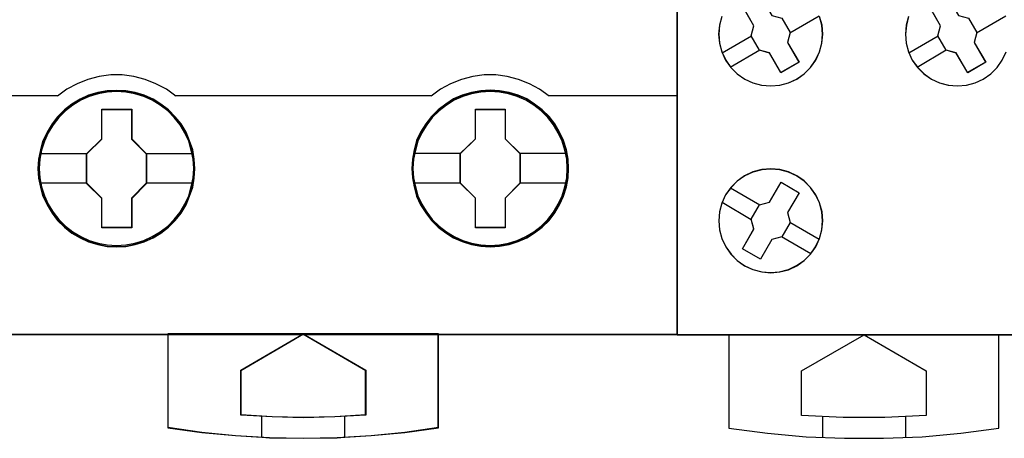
# Model space of a CAD drawing. Header units: millimetres. Extents: x 18084 to 52399, y 38174 to 56392.
# Tile 81 of 250: x 25262 to 25309, y 50757 to 50777. Entities that reach past the tile are written whole.
import ezdxf

# ---------------------------------------------------------------- set-up
doc = ezdxf.new("R2010")
doc.units = ezdxf.units.MM
doc.header["$LTSCALE"] = 100
doc.layers.add('45', color=7, linetype='Continuous')
doc.layers.add('el - schemat', color=7, linetype='Continuous')

# ---------------------------------------------------------------- blocks, each defined once
blk = doc.blocks.new('zw$F2DD')
at = {"layer": '45', "color": 7}
for points in [[(1.7997, 8.8016), (3.6001, 8.8016), (3.6001, 8.8016), (3.6001, 0.4985), (3.6001, 0.4985), (1.7997, 0.4985), (1.7997, 0.4985), (0, 0.4985), (0, 0.4985), (0, 8.8016), (0, 8.8016), (1.7997, 8.8016), (1.7997, 8.8016)], [(1.7997, 8.8011), (3.5995, 8.8011), (3.5995, 0.4991), (1.7997, 0.4991), (0.0005, 0.4991), (0.0005, 8.8011), (1.7997, 8.8011)], [(0.3693, 1.9899), (0.3143, 2.0859), (0.4004, 2.1356), (0.456, 2.0402), (0.5034, 2.0268), (0.5438, 1.9578), (0.5315, 1.9098), (0.586, 1.8151), (0.4993, 1.7648), (0.4449, 1.8595), (0.3963, 1.873), (0.3564, 1.942), (0.3693, 1.9899)], [(1.214, 2.0859), (1.3006, 2.1356), (1.3556, 2.0402), (1.4035, 2.0268), (1.4433, 1.9578), (1.431, 1.9098), (1.486, 1.8151), (1.3995, 1.7648), (1.3445, 1.8595), (1.2959, 1.873), (1.2561, 1.942), (1.269, 1.9899), (1.214, 2.0859)], [(0.667, 0.9243), (0.6858, 0.9642), (0.6969, 1.0058), (0.701, 1.0491), (0.6975, 1.0931), (0.6852, 1.1359), (0.667, 1.1751), (0.6424, 1.2109), (0.6113, 1.2419), (0.5756, 1.2671), (0.5363, 1.2853), (0.4941, 1.2964), (0.4507, 1.2999), (0.4067, 1.2964), (0.3645, 1.2853), (0.3247, 1.2665), (0.2889, 1.2413), (0.2584, 1.2109), (0.2326, 1.1751), (0.2145, 1.1353), (0.2033, 1.0931), (0.1998, 1.0497), (0.2033, 1.0058), (0.2145, 0.9642), (0.2332, 0.9243), (0.2584, 0.8886), (0.2889, 0.8575), (0.3247, 0.8323), (0.3645, 0.8142), (0.4067, 0.803), (0.4501, 0.7989), (0.4935, 0.803), (0.5357, 0.8136), (0.5756, 0.8329), (0.6113, 0.8575), (0.6424, 0.8886), (0.667, 0.9243)], [(0.6665, 0.9246), (0.6853, 0.9644), (0.6964, 1.0059), (0.7005, 1.0491), (0.697, 1.093), (0.6847, 1.1357), (0.6665, 1.1748), (0.642, 1.2105), (0.611, 1.2415), (0.5753, 1.2666), (0.5361, 1.2848), (0.494, 1.2959), (0.4507, 1.2994), (0.4068, 1.2959), (0.3647, 1.2848), (0.325, 1.2661), (0.2893, 1.2409), (0.2589, 1.2105), (0.2331, 1.1748), (0.215, 1.1351), (0.2039, 1.093), (0.2004, 1.0497), (0.2039, 1.0059), (0.215, 0.9644), (0.2337, 0.9246), (0.2589, 0.8889), (0.2893, 0.8579), (0.325, 0.8328), (0.3647, 0.8147), (0.4068, 0.8036), (0.4501, 0.7995), (0.4934, 0.8036), (0.5355, 0.8141), (0.5753, 0.8334), (0.611, 0.8579), (0.642, 0.8889), (0.6665, 0.9246)], [(0.5001, 1.2358), (0.5871, 1.1853), (0.5871, 1.1853), (0.5313, 1.0897), (0.5313, 1.0897), (0.5442, 1.0422), (0.5442, 1.0422), (0.5036, 0.9724), (0.5036, 0.9724), (0.456, 0.9595), (0.456, 0.9595), (0.4007, 0.8639), (0.4007, 0.8639), (0.3137, 0.9137), (0.3137, 0.9137), (0.369, 1.0099), (0.369, 1.0099), (0.3555, 1.0575), (0.3555, 1.0575), (0.396, 1.1273), (0.396, 1.1273), (0.4442, 1.1396), (0.4442, 1.1396), (0.5001, 1.2358), (0.5001, 1.2358)], [(0.4999, 1.2353), (0.5866, 1.185), (0.5309, 1.0896), (0.5438, 1.0422), (0.5034, 0.9726), (0.456, 0.9598), (0.4009, 0.8644), (0.3143, 0.9141), (0.3693, 1.0101), (0.3559, 1.0574), (0.3963, 1.127), (0.4443, 1.1393), (0.4999, 1.2353)], [(0.249, 0.4999), (0.249, 0.0492), (0.249, 0.0492), (0.4344, 0.0246), (0.6205, 0.0076), (0.8066, 0), (0.9938, 0), (1.1799, 0.0076), (1.3659, 0.0246), (1.5503, 0.0492), (1.5503, 0.0492), (1.5503, 0.4999), (0.249, 0.4999)], [(0.5992, 0.3263), (0.9003, 0.4999), (0.9003, 0.4999), (1.2003, 0.3263), (1.2003, 0.3263), (1.2003, 0.1094), (1.2003, 0.1094), (1.0005, 0.1006), (0.7996, 0.1006), (0.5992, 0.1094), (0.5992, 0.1094), (0.5992, 0.3263), (0.5992, 0.3263)]]:
    blk.add_lwpolyline(points, close=True, dxfattribs=at)
for points in [[(0.2145, 2.0358), (0.2034, 1.9937), (0.1993, 1.9503), (0.2034, 1.9069), (0.2145, 1.8647), (0.2327, 1.8249), (0.2579, 1.7891), (0.289, 1.7581), (0.3253, 1.7329), (0.3646, 1.7147), (0.4062, 1.7036), (0.4501, 1.7001), (0.4941, 1.7036), (0.5357, 1.7147), (0.5756, 1.7329), (0.6113, 1.7581), (0.6418, 1.7891), (0.667, 1.8249), (0.6852, 1.8642), (0.6969, 1.9069), (0.701, 1.9497), (0.6975, 1.9937), (0.6858, 2.0358)], [(0.215, 2.0357), (0.2039, 1.9936), (0.1998, 1.9503), (0.2039, 1.907), (0.215, 1.8649), (0.2332, 1.8252), (0.2583, 1.7895), (0.2893, 1.7585), (0.3256, 1.7334), (0.3648, 1.7152), (0.4063, 1.7041), (0.4501, 1.7006), (0.494, 1.7041), (0.5355, 1.7152), (0.5753, 1.7334), (0.611, 1.7585), (0.6414, 1.7895), (0.6665, 1.8252), (0.6847, 1.8643), (0.6964, 1.907), (0.7005, 1.9497), (0.697, 1.9936), (0.6853, 2.0357)], [(1.1139, 2.0358), (1.1034, 1.9937), (1.0993, 1.9503), (1.1028, 1.9069), (1.1139, 1.8647), (1.1321, 1.8249), (1.1579, 1.7891), (1.189, 1.7581), (1.2247, 1.7329), (1.264, 1.7147), (1.3062, 1.7036), (1.3502, 1.7001), (1.3935, 1.7036), (1.4357, 1.7147), (1.475, 1.7329), (1.5108, 1.7581), (1.5418, 1.7891), (1.5664, 1.8249), (1.5852, 1.8642)], [(1.1147, 2.0357), (1.1042, 1.9936), (1.1001, 1.9503), (1.1036, 1.907), (1.1147, 1.8649), (1.1328, 1.8252), (1.1586, 1.7895), (1.1895, 1.7585), (1.2252, 1.7334), (1.2644, 1.7152), (1.3065, 1.7041), (1.3503, 1.7006), (1.3936, 1.7041), (1.4356, 1.7152), (1.4748, 1.7334), (1.5105, 1.7585), (1.5414, 1.7895), (1.566, 1.8252), (1.5847, 1.8643)], [(0.5037, 2.027), (0.5442, 1.9578), (0.5442, 1.9578), (0.5319, 1.9097), (0.5319, 1.9097), (0.5866, 1.8147), (0.5866, 1.8147), (0.4995, 1.7642), (0.4995, 1.7642), (0.4449, 1.8592), (0.4449, 1.8592), (0.396, 1.8727), (0.396, 1.8727), (0.3561, 1.942), (0.3561, 1.942), (0.369, 1.9901), (0.369, 1.9901), (0.369, 1.9901), (0.3137, 2.0863)], [(1.4038, 2.027), (1.4437, 1.9578), (1.4437, 1.9578), (1.4314, 1.9097), (1.4314, 1.9097), (1.4866, 1.8147), (1.4866, 1.8147), (1.3997, 1.7642), (1.3997, 1.7642), (1.3444, 1.8592), (1.3444, 1.8592), (1.2957, 1.8727), (1.2957, 1.8727), (1.2558, 1.942), (1.2558, 1.942), (1.2687, 1.9901), (1.2687, 1.9901), (1.2135, 2.0863)], [(0.5429, 1.9572), (0.684, 2.0391)], [(1.4427, 1.9572), (1.5843, 2.0391)], [(0.2157, 1.8601), (0.3574, 1.9429)], [(1.1158, 1.8601), (1.2568, 1.9429)], [(0.2553, 1.7911), (0.3972, 1.8738)], [(1.1556, 1.7911), (1.2966, 1.8738)], [(0.2561, 1.2089), (0.3972, 1.1262)], [(0.2157, 1.1393), (0.3568, 1.0566)], [(0.5429, 1.0429), (0.6845, 0.9609)], [(0.5026, 0.9732), (0.6442, 0.8913)], [(0.6991, 0.105), (0.6991, 0.0036)], [(1.0993, 0.105), (1.0993, 0.0036)]]:
    blk.add_lwpolyline(points, dxfattribs=at)

msp = doc.modelspace()

# ---------------------------------------------------------------- linework, layer by layer
at = {"layer": '45', "color": 139}
for p, q in [((25265.175, 50774.044), (25264.654, 50773.839)), ((25265.713, 50774.186), (25265.175, 50774.044)), ((25266.278, 50774.26), (25265.713, 50774.186)), ((25266.832, 50774.26), (25266.278, 50774.26)), ((25267.386, 50774.186), (25266.832, 50774.26)), ((25267.935, 50774.044), (25267.386, 50774.186)), ((25268.45, 50773.839), (25267.935, 50774.044)), ((25283.18, 50774.044), (25282.653, 50773.839)), ((25283.728, 50774.186), (25283.18, 50774.044)), ((25284.277, 50774.26), (25283.728, 50774.186)), ((25284.831, 50774.26), (25284.277, 50774.26)), ((25285.385, 50774.186), (25284.831, 50774.26)), ((25285.934, 50774.044), (25285.385, 50774.186)), ((25286.455, 50773.839), (25285.934, 50774.044)), ((25264.156, 50773.571), (25263.707, 50773.235)), ((25264.654, 50773.839), (25264.156, 50773.571)), ((25268.955, 50773.571), (25268.45, 50773.839)), ((25269.404, 50773.235), (25268.955, 50773.571)), ((25282.16, 50773.571), (25281.711, 50773.235)), ((25282.653, 50773.839), (25282.16, 50773.571)), ((25286.943, 50773.571), (25286.455, 50773.839)), ((25287.403, 50773.235), (25286.943, 50773.571)), ((25257.531, 50773.27), (25263.742, 50773.27)), ((25265.231, 50773.22), (25264.828, 50773.038)), ((25265.663, 50773.353), (25265.231, 50773.22)), ((25266.106, 50773.436), (25265.663, 50773.353)), ((25266.554, 50773.463), (25266.106, 50773.436)), ((25267.002, 50773.436), (25266.554, 50773.463)), ((25267.439, 50773.353), (25267.002, 50773.436)), ((25267.871, 50773.22), (25267.439, 50773.353)), ((25268.275, 50773.038), (25267.871, 50773.22)), ((25269.369, 50773.27), (25275.565, 50773.27)), ((25275.53, 50773.27), (25281.746, 50773.27)), ((25283.241, 50773.22), (25282.832, 50773.038)), ((25283.662, 50773.353), (25283.241, 50773.22)), ((25284.11, 50773.436), (25283.662, 50773.353)), ((25284.558, 50773.463), (25284.11, 50773.436)), ((25285.007, 50773.436), (25284.558, 50773.463)), ((25285.449, 50773.353), (25285.007, 50773.436)), ((25285.87, 50773.22), (25285.449, 50773.353)), ((25286.279, 50773.038), (25285.87, 50773.22)), ((25287.368, 50773.27), (25293.581, 50773.27)), ((25264.44, 50772.806), (25264.086, 50772.529)), ((25264.828, 50773.038), (25264.44, 50772.806)), ((25268.662, 50772.806), (25268.275, 50773.038)), ((25269.022, 50772.529), (25268.662, 50772.806)), ((25282.45, 50772.806), (25282.096, 50772.529)), ((25282.832, 50773.038), (25282.45, 50772.806)), ((25286.661, 50772.806), (25286.279, 50773.038)), ((25287.021, 50772.529), (25286.661, 50772.806)), ((25263.776, 50772.209), (25263.499, 50771.855)), ((25264.086, 50772.529), (25263.776, 50772.209)), ((25269.332, 50772.209), (25269.022, 50772.529)), ((25269.62, 50771.855), (25269.332, 50772.209)), ((25281.769, 50772.209), (25281.504, 50771.855)), ((25282.096, 50772.529), (25281.769, 50772.209)), ((25287.336, 50772.209), (25287.021, 50772.529)), ((25287.613, 50771.855), (25287.336, 50772.209)), ((25263.499, 50771.855), (25263.262, 50771.474)), ((25269.846, 50771.474), (25269.62, 50771.855)), ((25281.504, 50771.855), (25281.266, 50771.474)), ((25287.846, 50771.474), (25287.613, 50771.855)), ((25263.262, 50771.474), (25263.073, 50771.065)), ((25270.035, 50771.065), (25269.846, 50771.474)), ((25281.266, 50771.474), (25281.078, 50771.065)), ((25288.028, 50771.065), (25287.846, 50771.474)), ((25263.073, 50771.065), (25262.941, 50770.64)), ((25270.156, 50770.64), (25270.035, 50771.065)), ((25281.078, 50771.065), (25280.956, 50770.64)), ((25288.161, 50770.64), (25288.028, 50771.065)), ((25262.941, 50770.64), (25262.863, 50770.197)), ((25270.245, 50770.197), (25270.156, 50770.64)), ((25280.956, 50770.64), (25280.867, 50770.197)), ((25288.25, 50770.197), (25288.161, 50770.64)), ((25262.863, 50770.197), (25262.83, 50769.744)), ((25262.83, 50769.744), (25262.863, 50769.302)), ((25270.278, 50769.744), (25270.245, 50770.197)), ((25270.245, 50769.302), (25270.278, 50769.744)), ((25270.278, 50769.744), (25270.278, 50769.744)), ((25280.867, 50770.197), (25280.834, 50769.744)), ((25280.834, 50769.744), (25280.867, 50769.302)), ((25288.277, 50769.744), (25288.25, 50770.197)), ((25288.25, 50769.302), (25288.277, 50769.744)), ((25288.277, 50769.744), (25288.277, 50769.744)), ((25262.863, 50769.302), (25262.941, 50768.86)), ((25270.156, 50768.86), (25270.245, 50769.302)), ((25280.867, 50769.302), (25280.956, 50768.86)), ((25288.161, 50768.86), (25288.25, 50769.302)), ((25262.941, 50768.86), (25263.073, 50768.435)), ((25270.035, 50768.435), (25270.156, 50768.86)), ((25280.956, 50768.86), (25281.078, 50768.435)), ((25288.028, 50768.435), (25288.161, 50768.86)), ((25263.073, 50768.435), (25263.262, 50768.02)), ((25269.846, 50768.02), (25270.035, 50768.435)), ((25281.078, 50768.435), (25281.266, 50768.02)), ((25287.846, 50768.02), (25288.028, 50768.435)), ((25263.262, 50768.02), (25263.499, 50767.639)), ((25269.62, 50767.639), (25269.846, 50768.02)), ((25281.266, 50768.02), (25281.504, 50767.639)), ((25287.613, 50767.639), (25287.846, 50768.02)), ((25263.499, 50767.639), (25263.776, 50767.291)), ((25269.332, 50767.291), (25269.62, 50767.639)), ((25281.504, 50767.639), (25281.769, 50767.291)), ((25287.336, 50767.291), (25287.613, 50767.639)), ((25263.776, 50767.291), (25264.086, 50766.97)), ((25264.086, 50766.97), (25264.44, 50766.694)), ((25268.662, 50766.694), (25269.022, 50766.97)), ((25269.022, 50766.97), (25269.332, 50767.291)), ((25281.769, 50767.291), (25282.096, 50766.97)), ((25282.096, 50766.97), (25282.45, 50766.694)), ((25286.661, 50766.694), (25287.021, 50766.97)), ((25287.021, 50766.97), (25287.336, 50767.291)), ((25264.44, 50766.694), (25264.828, 50766.462)), ((25264.828, 50766.462), (25265.231, 50766.279)), ((25267.871, 50766.279), (25268.275, 50766.462)), ((25268.275, 50766.462), (25268.662, 50766.694)), ((25282.45, 50766.694), (25282.832, 50766.462)), ((25282.832, 50766.462), (25283.241, 50766.279)), ((25285.87, 50766.279), (25286.279, 50766.462)), ((25286.279, 50766.462), (25286.661, 50766.694)), ((25265.231, 50766.279), (25265.663, 50766.147)), ((25265.663, 50766.147), (25266.106, 50766.064)), ((25266.106, 50766.064), (25266.554, 50766.036)), ((25266.554, 50766.036), (25267.002, 50766.064)), ((25267.002, 50766.064), (25267.439, 50766.147)), ((25267.439, 50766.147), (25267.871, 50766.279)), ((25283.241, 50766.279), (25283.662, 50766.147)), ((25283.662, 50766.147), (25284.11, 50766.064)), ((25284.11, 50766.064), (25284.558, 50766.036)), ((25284.558, 50766.036), (25285.007, 50766.064)), ((25285.007, 50766.064), (25285.449, 50766.147)), ((25285.449, 50766.147), (25285.87, 50766.279)), ((25257.531, 50761.741), (25293.581, 50761.741)), ((25269.031, 50761.776), (25269.031, 50757.232)), ((25272.546, 50760.004), (25275.565, 50761.776)), ((25275.53, 50761.776), (25278.568, 50760.004)), ((25282.037, 50761.776), (25282.037, 50757.232)), ((25272.546, 50760.039), (25272.546, 50757.843)), ((25278.534, 50760.039), (25278.534, 50757.843)), ((25272.546, 50757.877), (25274.048, 50757.775)), ((25277.067, 50757.775), (25278.568, 50757.877)), ((25273.538, 50757.82), (25273.538, 50756.775)), ((25274.048, 50757.775), (25275.549, 50757.738)), ((25275.549, 50757.738), (25277.067, 50757.775)), ((25277.535, 50757.82), (25277.535, 50756.775)), ((25269.031, 50757.267), (25270.66, 50757.031)), ((25270.66, 50757.031), (25272.284, 50756.866)), ((25278.818, 50756.866), (25280.453, 50757.031)), ((25280.453, 50757.031), (25282.071, 50757.267)), ((25272.284, 50756.866), (25273.919, 50756.76)), ((25273.919, 50756.76), (25275.548, 50756.731)), ((25275.548, 50756.731), (25277.194, 50756.76)), ((25277.194, 50756.76), (25278.818, 50756.866))]:
    msp.add_line(p, q, dxfattribs=at)
at = {"layer": '45', "color": 7}
for p, q in [((25264.794, 50773.098), (25264.401, 50772.849)), ((25264.794, 50773.098), (25264.401, 50772.849)), ((25264.803, 50773.085), (25264.411, 50772.837)), ((25265.209, 50773.28), (25264.794, 50773.098)), ((25265.209, 50773.28), (25264.794, 50773.098)), ((25265.216, 50773.267), (25264.803, 50773.085)), ((25265.657, 50773.413), (25265.209, 50773.28)), ((25265.657, 50773.413), (25265.209, 50773.28)), ((25265.662, 50773.399), (25265.216, 50773.267)), ((25266.094, 50773.496), (25265.657, 50773.413)), ((25266.094, 50773.496), (25265.657, 50773.413)), ((25266.097, 50773.481), (25265.662, 50773.399)), ((25266.554, 50773.518), (25266.094, 50773.496)), ((25266.554, 50773.518), (25266.094, 50773.496)), ((25266.555, 50773.503), (25266.097, 50773.481)), ((25267.002, 50773.496), (25266.554, 50773.518)), ((25267.002, 50773.496), (25266.554, 50773.518)), ((25267.001, 50773.481), (25266.555, 50773.503)), ((25267.453, 50773.399), (25267.001, 50773.481)), ((25267.456, 50773.413), (25267.002, 50773.496)), ((25267.456, 50773.413), (25267.002, 50773.496)), ((25267.883, 50773.267), (25267.453, 50773.399)), ((25267.887, 50773.28), (25267.456, 50773.413)), ((25267.887, 50773.28), (25267.456, 50773.413)), ((25268.313, 50773.085), (25267.883, 50773.267)), ((25268.319, 50773.098), (25267.887, 50773.28)), ((25268.319, 50773.098), (25267.887, 50773.28)), ((25268.682, 50772.837), (25268.313, 50773.085)), ((25268.69, 50772.849), (25268.319, 50773.098)), ((25268.69, 50772.849), (25268.319, 50773.098)), ((25282.799, 50773.103), (25282.418, 50772.855)), ((25282.799, 50773.103), (25282.418, 50772.855)), ((25282.808, 50773.09), (25282.427, 50772.842)), ((25283.215, 50773.285), (25282.799, 50773.103)), ((25283.215, 50773.285), (25282.799, 50773.103)), ((25283.221, 50773.271), (25282.808, 50773.09)), ((25283.663, 50773.418), (25283.215, 50773.285)), ((25283.663, 50773.418), (25283.215, 50773.285)), ((25283.667, 50773.404), (25283.221, 50773.271)), ((25284.111, 50773.501), (25283.663, 50773.418)), ((25284.111, 50773.501), (25283.663, 50773.418)), ((25284.113, 50773.486), (25283.667, 50773.404)), ((25284.559, 50773.523), (25284.111, 50773.501)), ((25284.559, 50773.523), (25284.111, 50773.501)), ((25284.559, 50773.508), (25284.113, 50773.486)), ((25285.019, 50773.501), (25284.559, 50773.523)), ((25285.019, 50773.501), (25284.559, 50773.523)), ((25285.017, 50773.486), (25284.559, 50773.508)), ((25285.468, 50773.404), (25285.017, 50773.486)), ((25285.473, 50773.418), (25285.019, 50773.501)), ((25285.473, 50773.418), (25285.019, 50773.501)), ((25285.898, 50773.271), (25285.468, 50773.404)), ((25285.904, 50773.285), (25285.473, 50773.418)), ((25285.904, 50773.285), (25285.473, 50773.418)), ((25286.328, 50773.09), (25285.898, 50773.271)), ((25286.336, 50773.103), (25285.904, 50773.285)), ((25286.336, 50773.103), (25285.904, 50773.285)), ((25286.691, 50772.842), (25286.328, 50773.09)), ((25286.701, 50772.855), (25286.336, 50773.103)), ((25286.701, 50772.855), (25286.336, 50773.103)), ((25264.401, 50772.849), (25264.041, 50772.573)), ((25264.401, 50772.849), (25264.041, 50772.573)), ((25264.411, 50772.837), (25264.053, 50772.562)), ((25265.841, 50772.61), (25267.284, 50772.61)), ((25265.841, 50771.177), (25265.841, 50772.61)), ((25265.841, 50772.61), (25265.841, 50772.61)), ((25265.841, 50772.61), (25267.284, 50772.61)), ((25265.841, 50771.177), (25265.841, 50772.61)), ((25265.841, 50772.61), (25265.841, 50772.61)), ((25265.841, 50772.61), (25265.841, 50772.61)), ((25265.848, 50772.595), (25267.276, 50772.595)), ((25265.848, 50771.17), (25265.848, 50772.595)), ((25265.848, 50772.595), (25265.848, 50772.595)), ((25267.276, 50772.595), (25267.276, 50771.17)), ((25267.284, 50772.61), (25267.284, 50771.177)), ((25267.284, 50772.61), (25267.284, 50772.61)), ((25267.284, 50772.61), (25267.284, 50771.177)), ((25269.045, 50772.562), (25268.682, 50772.837)), ((25269.055, 50772.573), (25268.69, 50772.849)), ((25269.055, 50772.573), (25268.69, 50772.849)), ((25282.418, 50772.855), (25282.058, 50772.578)), ((25282.418, 50772.855), (25282.058, 50772.578)), ((25282.427, 50772.842), (25282.069, 50772.567)), ((25283.851, 50772.617), (25285.29, 50772.617)), ((25283.851, 50771.184), (25283.851, 50772.617)), ((25283.851, 50772.617), (25283.851, 50772.617)), ((25283.851, 50772.617), (25285.29, 50772.617)), ((25283.851, 50771.184), (25283.851, 50772.617)), ((25283.851, 50772.617), (25283.851, 50772.617)), ((25283.851, 50772.617), (25283.851, 50772.617)), ((25283.86, 50772.6), (25285.281, 50772.6)), ((25283.86, 50771.175), (25283.86, 50772.6)), ((25283.86, 50772.6), (25283.86, 50772.6)), ((25285.281, 50772.6), (25285.281, 50771.175)), ((25285.29, 50772.617), (25285.29, 50771.184)), ((25285.29, 50772.617), (25285.29, 50772.617)), ((25285.29, 50772.617), (25285.29, 50771.184)), ((25287.06, 50772.567), (25286.691, 50772.842)), ((25287.072, 50772.578), (25286.701, 50772.855)), ((25287.072, 50772.578), (25286.701, 50772.855)), ((25263.709, 50772.247), (25263.449, 50771.899)), ((25263.709, 50772.247), (25263.449, 50771.899)), ((25263.722, 50772.238), (25263.464, 50771.891)), ((25264.041, 50772.573), (25263.709, 50772.247)), ((25264.041, 50772.573), (25263.709, 50772.247)), ((25264.053, 50772.562), (25263.722, 50772.238)), ((25269.371, 50772.238), (25269.045, 50772.562)), ((25269.381, 50772.247), (25269.055, 50772.573)), ((25269.381, 50772.247), (25269.055, 50772.573)), ((25269.652, 50771.891), (25269.371, 50772.238)), ((25269.664, 50771.899), (25269.381, 50772.247)), ((25269.664, 50771.899), (25269.381, 50772.247)), ((25281.726, 50772.252), (25281.455, 50771.904)), ((25281.726, 50772.252), (25281.455, 50771.904)), ((25281.739, 50772.243), (25281.469, 50771.896)), ((25282.058, 50772.578), (25281.726, 50772.252)), ((25282.058, 50772.578), (25281.726, 50772.252)), ((25282.069, 50772.567), (25281.739, 50772.243)), ((25287.385, 50772.243), (25287.06, 50772.567)), ((25287.399, 50772.252), (25287.072, 50772.578)), ((25287.399, 50772.252), (25287.072, 50772.578)), ((25287.666, 50771.896), (25287.385, 50772.243)), ((25287.681, 50771.904), (25287.399, 50772.252)), ((25287.681, 50771.904), (25287.399, 50772.252)), ((25263.449, 50771.899), (25263.206, 50771.501)), ((25263.449, 50771.899), (25263.206, 50771.501)), ((25263.464, 50771.891), (25263.221, 50771.495)), ((25269.889, 50771.495), (25269.652, 50771.891)), ((25269.902, 50771.501), (25269.664, 50771.899)), ((25269.902, 50771.501), (25269.664, 50771.899)), ((25281.455, 50771.904), (25281.211, 50771.507)), ((25281.455, 50771.904), (25281.211, 50771.507)), ((25281.469, 50771.896), (25281.227, 50771.5)), ((25287.892, 50771.5), (25287.666, 50771.896)), ((25287.908, 50771.507), (25287.681, 50771.904)), ((25287.908, 50771.507), (25287.681, 50771.904)), ((25263.206, 50771.501), (25263.001, 50771.087)), ((25263.206, 50771.501), (25263.001, 50771.087)), ((25263.221, 50771.495), (25263.017, 50771.082)), ((25265.111, 50770.463), (25265.841, 50771.177)), ((25265.111, 50770.463), (25265.841, 50771.177)), ((25265.125, 50770.46), (25265.848, 50771.17)), ((25265.841, 50771.177), (25265.841, 50771.177)), ((25267.276, 50771.17), (25267.982, 50770.46)), ((25267.284, 50771.177), (25267.997, 50770.463)), ((25267.284, 50771.177), (25267.284, 50771.177)), ((25267.284, 50771.177), (25267.997, 50770.463)), ((25270.059, 50771.082), (25269.889, 50771.495)), ((25270.073, 50771.087), (25269.902, 50771.501)), ((25270.073, 50771.087), (25269.902, 50771.501)), ((25281.211, 50771.507), (25281.017, 50771.092)), ((25281.211, 50771.507), (25281.017, 50771.092)), ((25281.227, 50771.5), (25281.034, 50771.087)), ((25283.115, 50770.47), (25283.851, 50771.184)), ((25283.115, 50770.47), (25283.851, 50771.184)), ((25283.132, 50770.465), (25283.86, 50771.175)), ((25283.851, 50771.184), (25283.851, 50771.184)), ((25285.281, 50771.175), (25285.987, 50770.465)), ((25285.29, 50771.184), (25286.004, 50770.47)), ((25285.29, 50771.184), (25285.29, 50771.184)), ((25285.29, 50771.184), (25286.004, 50770.47)), ((25288.074, 50771.087), (25287.892, 50771.5)), ((25288.09, 50771.092), (25287.908, 50771.507)), ((25288.09, 50771.092), (25287.908, 50771.507)), ((25263.001, 50771.087), (25262.885, 50770.65)), ((25263.001, 50771.087), (25262.885, 50770.65)), ((25263.017, 50771.082), (25262.901, 50770.648)), ((25270.214, 50770.648), (25270.059, 50771.082)), ((25270.228, 50770.65), (25270.073, 50771.087)), ((25270.228, 50770.65), (25270.073, 50771.087)), ((25281.017, 50771.092), (25280.901, 50770.656)), ((25281.017, 50771.092), (25280.901, 50770.656)), ((25281.034, 50771.087), (25280.918, 50770.652)), ((25288.228, 50770.652), (25288.074, 50771.087)), ((25288.245, 50770.656), (25288.09, 50771.092)), ((25288.245, 50770.656), (25288.09, 50771.092)), ((25262.885, 50770.65), (25262.796, 50770.197)), ((25262.885, 50770.65), (25262.796, 50770.197)), ((25262.901, 50770.648), (25262.813, 50770.196)), ((25262.835, 50770.476), (25265.145, 50770.476)), ((25265.111, 50769.03), (25265.111, 50770.463)), ((25265.111, 50769.03), (25265.111, 50770.463)), ((25265.111, 50770.463), (25265.111, 50770.463)), ((25265.125, 50769.035), (25265.125, 50770.46)), ((25267.963, 50770.476), (25270.261, 50770.476)), ((25267.982, 50770.46), (25267.982, 50769.035)), ((25267.997, 50770.463), (25267.997, 50769.03)), ((25267.997, 50770.463), (25267.997, 50770.463)), ((25267.997, 50770.463), (25267.997, 50769.03)), ((25270.285, 50770.196), (25270.214, 50770.648)), ((25270.3, 50770.197), (25270.228, 50770.65)), ((25270.3, 50770.197), (25270.228, 50770.65)), ((25280.901, 50770.656), (25280.813, 50770.203)), ((25280.901, 50770.656), (25280.813, 50770.203)), ((25280.918, 50770.652), (25280.83, 50770.201)), ((25280.851, 50770.483), (25283.15, 50770.483)), ((25283.115, 50769.037), (25283.115, 50770.47)), ((25283.115, 50769.037), (25283.115, 50770.47)), ((25283.115, 50770.47), (25283.115, 50770.47)), ((25283.132, 50769.04), (25283.132, 50770.465)), ((25285.969, 50770.483), (25288.267, 50770.483)), ((25285.987, 50770.465), (25285.987, 50769.04)), ((25286.004, 50770.47), (25286.004, 50769.037)), ((25286.004, 50770.47), (25286.004, 50770.47)), ((25286.004, 50770.47), (25286.004, 50769.037)), ((25288.3, 50770.201), (25288.228, 50770.652)), ((25288.317, 50770.203), (25288.245, 50770.656)), ((25288.317, 50770.203), (25288.245, 50770.656)), ((25262.796, 50770.197), (25262.763, 50769.744)), ((25262.796, 50770.197), (25262.763, 50769.744)), ((25262.763, 50769.744), (25262.796, 50769.285)), ((25262.763, 50769.744), (25262.796, 50769.285)), ((25262.813, 50770.196), (25262.78, 50769.745)), ((25262.78, 50769.745), (25262.813, 50769.289)), ((25270.313, 50769.745), (25270.285, 50770.196)), ((25270.285, 50769.289), (25270.313, 50769.745)), ((25270.328, 50769.744), (25270.3, 50770.197)), ((25270.328, 50769.744), (25270.3, 50770.197)), ((25270.3, 50769.285), (25270.328, 50769.744)), ((25270.3, 50769.285), (25270.328, 50769.744)), ((25270.313, 50769.745), (25270.313, 50769.745)), ((25270.328, 50769.744), (25270.328, 50769.744)), ((25270.328, 50769.744), (25270.328, 50769.744)), ((25280.813, 50770.203), (25280.779, 50769.75)), ((25280.813, 50770.203), (25280.779, 50769.75)), ((25280.779, 50769.75), (25280.813, 50769.297)), ((25280.779, 50769.75), (25280.813, 50769.297)), ((25280.83, 50770.201), (25280.797, 50769.75)), ((25280.797, 50769.75), (25280.83, 50769.299)), ((25288.322, 50769.75), (25288.3, 50770.201)), ((25288.3, 50769.299), (25288.322, 50769.75)), ((25288.339, 50769.75), (25288.317, 50770.203)), ((25288.339, 50769.75), (25288.317, 50770.203)), ((25288.317, 50769.297), (25288.339, 50769.75)), ((25288.317, 50769.297), (25288.339, 50769.75)), ((25288.322, 50769.75), (25288.322, 50769.75)), ((25288.339, 50769.75), (25288.339, 50769.75)), ((25288.339, 50769.75), (25288.339, 50769.75)), ((25262.796, 50769.285), (25262.885, 50768.849)), ((25262.796, 50769.285), (25262.885, 50768.849)), ((25262.813, 50769.289), (25262.901, 50768.854)), ((25270.214, 50768.854), (25270.285, 50769.289)), ((25270.228, 50768.849), (25270.3, 50769.285)), ((25270.228, 50768.849), (25270.3, 50769.285)), ((25280.813, 50769.297), (25280.901, 50768.855)), ((25280.813, 50769.297), (25280.901, 50768.855)), ((25280.83, 50769.299), (25280.918, 50768.859)), ((25288.228, 50768.859), (25288.3, 50769.299)), ((25288.245, 50768.855), (25288.317, 50769.297)), ((25288.245, 50768.855), (25288.317, 50769.297)), ((25262.835, 50769.051), (25265.145, 50769.051)), ((25262.885, 50768.849), (25263.001, 50768.412)), ((25262.885, 50768.849), (25263.001, 50768.412)), ((25262.901, 50768.854), (25263.017, 50768.419)), ((25265.841, 50768.305), (25265.111, 50769.03)), ((25265.841, 50768.305), (25265.111, 50769.03)), ((25265.111, 50769.03), (25265.111, 50769.03)), ((25265.848, 50768.314), (25265.125, 50769.035)), ((25267.982, 50769.035), (25267.276, 50768.314)), ((25267.997, 50769.03), (25267.284, 50768.305)), ((25267.997, 50769.03), (25267.284, 50768.305)), ((25267.963, 50769.051), (25270.261, 50769.051)), ((25267.997, 50769.03), (25267.997, 50769.03)), ((25270.059, 50768.419), (25270.214, 50768.854)), ((25270.073, 50768.412), (25270.228, 50768.849)), ((25270.073, 50768.412), (25270.228, 50768.849)), ((25280.851, 50769.059), (25283.15, 50769.059)), ((25280.901, 50768.855), (25281.017, 50768.419)), ((25280.901, 50768.855), (25281.017, 50768.419)), ((25280.918, 50768.859), (25281.034, 50768.424)), ((25283.851, 50768.312), (25283.115, 50769.037)), ((25283.851, 50768.312), (25283.115, 50769.037)), ((25283.115, 50769.037), (25283.115, 50769.037)), ((25283.86, 50768.319), (25283.132, 50769.04)), ((25285.987, 50769.04), (25285.281, 50768.319)), ((25286.004, 50769.037), (25285.29, 50768.312)), ((25286.004, 50769.037), (25285.29, 50768.312)), ((25285.969, 50769.059), (25288.267, 50769.059)), ((25286.004, 50769.037), (25286.004, 50769.037)), ((25288.074, 50768.424), (25288.228, 50768.859)), ((25288.09, 50768.419), (25288.245, 50768.855)), ((25288.09, 50768.419), (25288.245, 50768.855)), ((25263.001, 50768.412), (25263.206, 50767.992)), ((25263.001, 50768.412), (25263.206, 50767.992)), ((25263.017, 50768.419), (25263.221, 50768.001)), ((25265.848, 50766.9), (25265.848, 50768.314)), ((25267.276, 50768.314), (25267.276, 50766.9)), ((25269.889, 50768.001), (25270.059, 50768.419)), ((25269.902, 50767.992), (25270.073, 50768.412)), ((25269.902, 50767.992), (25270.073, 50768.412)), ((25281.017, 50768.419), (25281.211, 50767.999)), ((25281.017, 50768.419), (25281.211, 50767.999)), ((25281.034, 50768.424), (25281.227, 50768.006)), ((25283.86, 50766.905), (25283.86, 50768.319)), ((25285.281, 50768.319), (25285.281, 50766.905)), ((25287.892, 50768.006), (25288.074, 50768.424)), ((25287.908, 50767.999), (25288.09, 50768.419)), ((25287.908, 50767.999), (25288.09, 50768.419)), ((25263.206, 50767.992), (25263.449, 50767.6)), ((25263.206, 50767.992), (25263.449, 50767.6)), ((25263.221, 50768.001), (25263.464, 50767.61)), ((25265.841, 50766.883), (25265.841, 50768.305)), ((25265.841, 50766.883), (25265.841, 50768.305)), ((25265.841, 50768.305), (25265.841, 50768.305)), ((25267.284, 50768.305), (25267.284, 50766.883)), ((25267.284, 50768.305), (25267.284, 50768.305)), ((25267.284, 50768.305), (25267.284, 50766.883)), ((25269.652, 50767.61), (25269.889, 50768.001)), ((25269.664, 50767.6), (25269.902, 50767.992)), ((25269.664, 50767.6), (25269.902, 50767.992)), ((25281.211, 50767.999), (25281.455, 50767.607)), ((25281.211, 50767.999), (25281.455, 50767.607)), ((25281.227, 50768.006), (25281.469, 50767.615)), ((25283.851, 50766.89), (25283.851, 50768.312)), ((25283.851, 50766.89), (25283.851, 50768.312)), ((25283.851, 50768.312), (25283.851, 50768.312)), ((25285.29, 50768.312), (25285.29, 50766.89)), ((25285.29, 50768.312), (25285.29, 50768.312)), ((25285.29, 50768.312), (25285.29, 50766.89)), ((25287.666, 50767.615), (25287.892, 50768.006)), ((25287.681, 50767.607), (25287.908, 50767.999)), ((25287.681, 50767.607), (25287.908, 50767.999)), ((25263.449, 50767.6), (25263.709, 50767.235)), ((25263.449, 50767.6), (25263.709, 50767.235)), ((25263.464, 50767.61), (25263.722, 50767.247)), ((25269.371, 50767.247), (25269.652, 50767.61)), ((25269.381, 50767.235), (25269.664, 50767.6)), ((25269.381, 50767.235), (25269.664, 50767.6)), ((25281.455, 50767.607), (25281.726, 50767.242)), ((25281.455, 50767.607), (25281.726, 50767.242)), ((25281.469, 50767.615), (25281.739, 50767.252)), ((25287.385, 50767.252), (25287.666, 50767.615)), ((25287.399, 50767.242), (25287.681, 50767.607)), ((25287.399, 50767.242), (25287.681, 50767.607)), ((25263.709, 50767.235), (25264.041, 50766.915)), ((25263.709, 50767.235), (25264.041, 50766.915)), ((25263.722, 50767.247), (25264.053, 50766.928)), ((25264.041, 50766.915), (25264.401, 50766.633)), ((25264.041, 50766.915), (25264.401, 50766.633)), ((25264.053, 50766.928), (25264.411, 50766.648)), ((25267.276, 50766.9), (25265.848, 50766.9)), ((25268.682, 50766.648), (25269.045, 50766.928)), ((25268.69, 50766.633), (25269.055, 50766.915)), ((25268.69, 50766.633), (25269.055, 50766.915)), ((25269.045, 50766.928), (25269.371, 50767.247)), ((25269.055, 50766.915), (25269.381, 50767.235)), ((25269.055, 50766.915), (25269.381, 50767.235)), ((25281.726, 50767.242), (25282.058, 50766.922)), ((25281.726, 50767.242), (25282.058, 50766.922)), ((25281.739, 50767.252), (25282.069, 50766.933)), ((25282.058, 50766.922), (25282.418, 50766.64)), ((25282.058, 50766.922), (25282.418, 50766.64)), ((25282.069, 50766.933), (25282.427, 50766.652)), ((25285.281, 50766.905), (25283.86, 50766.905)), ((25286.691, 50766.652), (25287.06, 50766.933)), ((25286.701, 50766.64), (25287.072, 50766.922)), ((25286.701, 50766.64), (25287.072, 50766.922)), ((25287.06, 50766.933), (25287.385, 50767.252)), ((25287.072, 50766.922), (25287.399, 50767.242)), ((25287.072, 50766.922), (25287.399, 50767.242)), ((25264.401, 50766.633), (25264.794, 50766.401)), ((25264.401, 50766.633), (25264.794, 50766.401)), ((25264.411, 50766.648), (25264.803, 50766.416)), ((25264.803, 50766.416), (25265.216, 50766.229)), ((25267.284, 50766.883), (25265.841, 50766.883)), ((25267.284, 50766.883), (25265.841, 50766.883)), ((25265.841, 50766.883), (25265.841, 50766.883)), ((25267.284, 50766.883), (25267.284, 50766.883)), ((25267.883, 50766.229), (25268.313, 50766.416)), ((25268.313, 50766.416), (25268.682, 50766.648)), ((25268.319, 50766.401), (25268.69, 50766.633)), ((25268.319, 50766.401), (25268.69, 50766.633)), ((25282.418, 50766.64), (25282.799, 50766.408)), ((25282.418, 50766.64), (25282.799, 50766.408)), ((25282.427, 50766.652), (25282.808, 50766.421)), ((25282.808, 50766.421), (25283.221, 50766.234)), ((25285.29, 50766.89), (25283.851, 50766.89)), ((25285.29, 50766.89), (25283.851, 50766.89)), ((25283.851, 50766.89), (25283.851, 50766.89)), ((25285.29, 50766.89), (25285.29, 50766.89)), ((25285.898, 50766.234), (25286.328, 50766.421)), ((25286.328, 50766.421), (25286.691, 50766.652)), ((25286.336, 50766.408), (25286.701, 50766.64)), ((25286.336, 50766.408), (25286.701, 50766.64)), ((25264.794, 50766.401), (25265.209, 50766.213)), ((25264.794, 50766.401), (25265.209, 50766.213)), ((25265.209, 50766.213), (25265.657, 50766.075)), ((25265.209, 50766.213), (25265.657, 50766.075)), ((25265.216, 50766.229), (25265.662, 50766.092)), ((25265.657, 50766.075), (25266.094, 50765.986)), ((25265.657, 50766.075), (25266.094, 50765.986)), ((25265.662, 50766.092), (25266.097, 50766.004)), ((25266.094, 50765.986), (25266.554, 50765.964)), ((25266.094, 50765.986), (25266.554, 50765.964)), ((25266.097, 50766.004), (25266.555, 50765.982)), ((25266.554, 50765.964), (25267.002, 50765.986)), ((25266.554, 50765.964), (25267.002, 50765.986)), ((25266.555, 50765.982), (25267.001, 50766.004)), ((25267.001, 50766.004), (25267.453, 50766.092)), ((25267.002, 50765.986), (25267.456, 50766.075)), ((25267.002, 50765.986), (25267.456, 50766.075)), ((25267.453, 50766.092), (25267.883, 50766.229)), ((25267.456, 50766.075), (25267.887, 50766.213)), ((25267.456, 50766.075), (25267.887, 50766.213)), ((25267.887, 50766.213), (25268.319, 50766.401)), ((25267.887, 50766.213), (25268.319, 50766.401)), ((25282.799, 50766.408), (25283.215, 50766.22)), ((25282.799, 50766.408), (25283.215, 50766.22)), ((25283.215, 50766.22), (25283.663, 50766.082)), ((25283.215, 50766.22), (25283.663, 50766.082)), ((25283.221, 50766.234), (25283.667, 50766.097)), ((25283.663, 50766.082), (25284.111, 50765.994)), ((25283.663, 50766.082), (25284.111, 50765.994)), ((25283.667, 50766.097), (25284.113, 50766.009)), ((25284.111, 50765.994), (25284.559, 50765.972)), ((25284.111, 50765.994), (25284.559, 50765.972)), ((25284.113, 50766.009), (25284.559, 50765.987)), ((25284.559, 50765.987), (25285.017, 50766.009)), ((25284.559, 50765.972), (25285.019, 50765.994)), ((25284.559, 50765.972), (25285.019, 50765.994)), ((25285.017, 50766.009), (25285.468, 50766.097)), ((25285.019, 50765.994), (25285.473, 50766.082)), ((25285.019, 50765.994), (25285.473, 50766.082)), ((25285.468, 50766.097), (25285.898, 50766.234)), ((25285.473, 50766.082), (25285.904, 50766.22)), ((25285.473, 50766.082), (25285.904, 50766.22)), ((25285.904, 50766.22), (25286.336, 50766.408)), ((25285.904, 50766.22), (25286.336, 50766.408)), ((25257.531, 50761.741), (25293.581, 50761.741)), ((25275.548, 50761.776), (25269.031, 50761.776)), ((25269.031, 50761.776), (25269.031, 50757.235)), ((25272.546, 50760.023), (25275.549, 50761.776)), ((25282.071, 50761.776), (25275.548, 50761.776)), ((25275.549, 50761.776), (25278.568, 50760.023)), ((25275.549, 50761.776), (25275.549, 50761.776)), ((25282.071, 50757.235), (25282.071, 50761.776)), ((25282.071, 50761.776), (25282.071, 50761.776)), ((25272.546, 50757.844), (25272.546, 50760.023)), ((25278.568, 50760.023), (25278.568, 50757.844)), ((25274.048, 50757.766), (25272.546, 50757.844)), ((25275.549, 50757.738), (25274.048, 50757.766)), ((25277.067, 50757.766), (25275.549, 50757.738)), ((25278.568, 50757.844), (25277.067, 50757.766)), ((25269.031, 50757.235), (25270.66, 50757.013)), ((25270.66, 50757.013), (25272.284, 50756.858)), ((25278.818, 50756.858), (25280.453, 50757.013)), ((25280.453, 50757.013), (25282.071, 50757.235)), ((25272.284, 50756.858), (25273.549, 50756.781)), ((25273.549, 50756.781), (25273.919, 50756.759)), ((25273.919, 50756.759), (25275.548, 50756.731)), ((25275.548, 50756.731), (25277.194, 50756.759)), ((25277.194, 50756.759), (25277.559, 50756.781)), ((25277.559, 50756.781), (25278.818, 50756.858))]:
    msp.add_line(p, q, dxfattribs=at)
at = {"layer": '45', "color": 59}
for p, q in [((25257.548, 50761.758), (25293.566, 50761.758)), ((25275.548, 50761.776), (25269.031, 50761.776)), ((25269.031, 50761.776), (25269.031, 50757.235)), ((25272.546, 50760.023), (25275.549, 50761.776)), ((25282.071, 50761.776), (25275.548, 50761.776)), ((25275.549, 50761.776), (25278.568, 50760.023)), ((25275.549, 50761.776), (25275.549, 50761.776)), ((25282.071, 50757.235), (25282.071, 50761.776)), ((25282.071, 50761.776), (25282.071, 50761.776)), ((25272.546, 50757.844), (25272.546, 50760.023)), ((25278.568, 50760.023), (25278.568, 50757.844)), ((25274.048, 50757.766), (25272.546, 50757.844)), ((25275.549, 50757.738), (25274.048, 50757.766)), ((25277.067, 50757.766), (25275.549, 50757.738)), ((25278.568, 50757.844), (25277.067, 50757.766)), ((25269.031, 50757.235), (25270.66, 50757.013)), ((25270.66, 50757.013), (25272.284, 50756.858)), ((25278.818, 50756.858), (25280.453, 50757.013)), ((25280.453, 50757.013), (25282.071, 50757.235)), ((25272.284, 50756.858), (25273.549, 50756.781)), ((25273.549, 50756.781), (25273.919, 50756.759)), ((25273.919, 50756.759), (25275.548, 50756.731)), ((25275.548, 50756.731), (25277.194, 50756.759)), ((25277.194, 50756.759), (25277.559, 50756.781)), ((25277.559, 50756.781), (25278.818, 50756.858))]:
    msp.add_line(p, q, dxfattribs=at)
at = {"layer": 'el - schemat', "linetype": 'ByBlock', "lineweight": -2}
msp.add_line((25293.581, 50844.744), (25293.581, 50761.741), dxfattribs=at)

# ---------------------------------------------------------------- block references
at = {"xscale": 10, "yscale": 10, "zscale": 10}
msp.add_blockref('zw$F2DD', (25293.581, 50756.728), dxfattribs=at)

doc.saveas('drawing.dxf')
